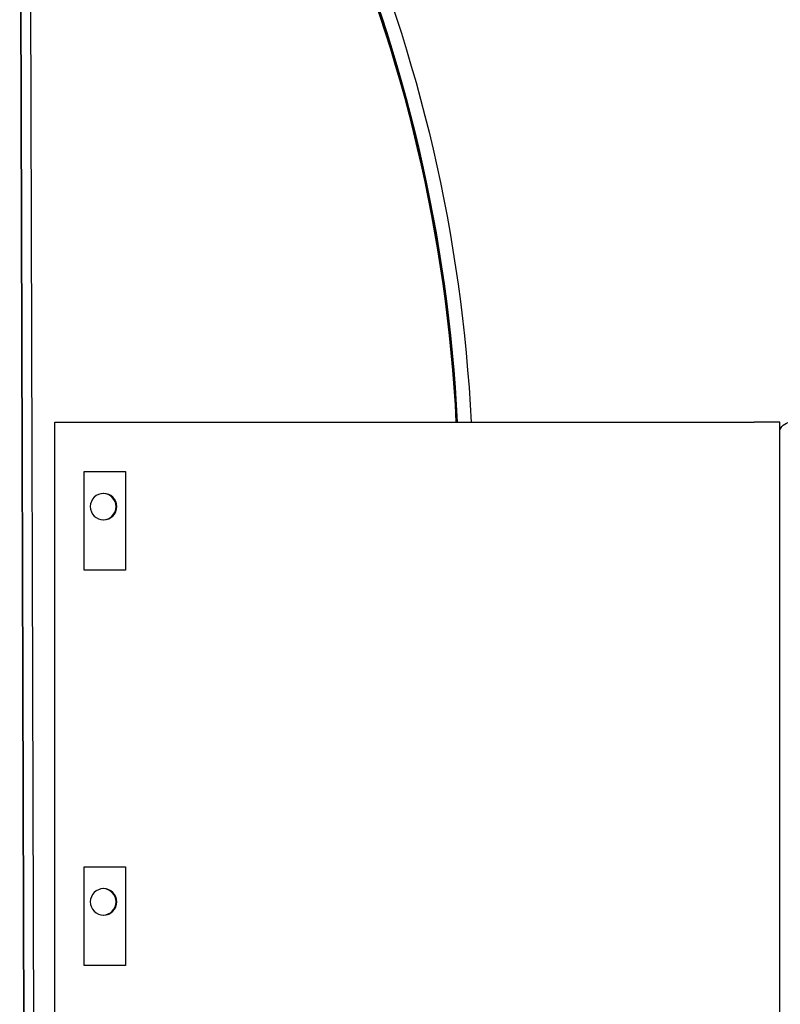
# Model space of a CAD drawing. Extents: x 0 to 796, y 0 to 496.
# Tile 236 of 242: x 726.74 to 732.51, y 293.55 to 301.02. Entities that reach past the tile are written whole.
import ezdxf

# ---------------------------------------------------------------- set-up
doc = ezdxf.new("R2010")
doc.units = 0
doc.header["$LTSCALE"] = 12
doc.header["$MEASUREMENT"] = 0
doc.layers.add('X', color=1, linetype='CONTINUOUS')

msp = doc.modelspace()

# ---------------------------------------------------------------- linework, layer by layer
at = {"layer": 'X'}
for p, q in [((726.74323, 304.15885), (726.7871, 289.35891)), ((726.787, 289.39391), (726.74323, 304.15885)), ((726.862, 289.39413), (726.81823, 304.15907)), ((727.00877, 297.96823), (727.00868, 297.96823)), ((727.00868, 289.60498), (727.00868, 297.96823)), ((727.00877, 297.96823), (732.31427, 297.96823)), ((727.00877, 289.60498), (727.00877, 297.96823)), ((732.50864, 297.96823), (732.31427, 297.96823)), ((732.50864, 290.7739), (732.50864, 297.96823)), ((727.23277, 296.84323), (727.23277, 297.59323)), ((727.23277, 297.59323), (727.54477, 297.59323)), ((727.54468, 297.59323), (727.54468, 296.84323)), ((727.54477, 297.59323), (727.54477, 296.84323)), ((727.54477, 296.84323), (727.23277, 296.84323)), ((727.23277, 293.84323), (727.23277, 294.59323)), ((727.23277, 294.59323), (727.54477, 294.59323)), ((727.54468, 294.59323), (727.54468, 293.84323)), ((727.54477, 294.59323), (727.54477, 293.84323)), ((727.54477, 293.84323), (727.23277, 293.84323))]:
    msp.add_line(p, q, dxfattribs=at)
at = {"layer": 'X', "extrusion": (0, 0, -1)}
for centre, major_axis, start_param, end_param in [((718.44196, 297.38915), (0, -11.625), -2.3408348, -1.6206305), ((718.43696, 297.38915), (0, -11.64), -2.3395915, -1.6205662), ((718.43696, 297.38915), (0, -11.7446), -2.331062, -1.6201226), ((732.60244, 297.86353), (0, 0.1047), -1.11048, 0), ((727.37945, 297.32665), (0, 0.1005), -1.5707963, 4.712389), ((727.37945, 294.32665), (0, 0.1005), -1.5707963, 4.712389)]:
    msp.add_ellipse(centre, major_axis=major_axis, ratio=0.9999998, start_param=start_param, end_param=end_param, dxfattribs=at)
at = {"layer": 'X'}
for centre, major_axis, start_param, end_param in [((718.43106, 297.38915), (0, 11.64), -1.5210264, -1.0379005), ((727.37356, 297.32665), (0, 0.1005), -1.5707963, -0.029325), ((727.37365, 297.32665), (0, 0.1005), -1.5707963, -0.0288791), ((727.37936, 297.32665), (0, -0.1005), 0.0004458, 3.1411469), ((727.37356, 297.32665), (0, -0.1005), 0.029325, 1.5707963), ((727.37365, 297.32665), (0, -0.1005), 0.0288791, 1.5707963), ((727.37356, 294.32665), (0, 0.1005), -1.5707963, -0.029325), ((727.37365, 294.32665), (0, 0.1005), -1.5707963, -0.0288791), ((727.37936, 294.32665), (0, -0.1005), 0.0004458, 3.1411469), ((727.37356, 294.32665), (0, -0.1005), 0.029325, 1.5707963), ((727.37365, 294.32665), (0, -0.1005), 0.0288791, 1.5707963)]:
    msp.add_ellipse(centre, major_axis=major_axis, ratio=0.9999998, start_param=start_param, end_param=end_param, dxfattribs=at)

doc.saveas('drawing.dxf')
